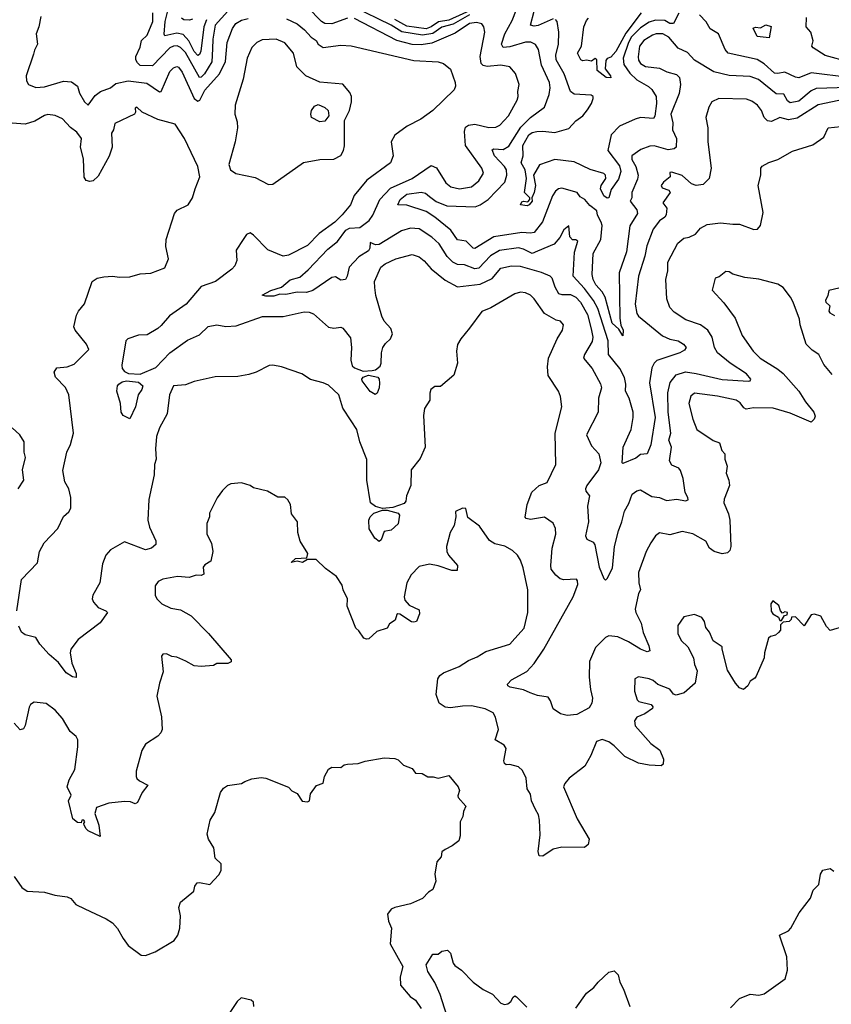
# Model space of a CAD drawing. Extents: x 1839239 to 1929705, y 762242 to 910352.
# Tile 201 of 256: x 1856093 to 1860751, y 825598 to 831246. Entities that reach past the tile are written whole.
import ezdxf

# ---------------------------------------------------------------- set-up
doc = ezdxf.new("R2010")
doc.units = 0

msp = doc.modelspace()

# ---------------------------------------------------------------- linework, layer by layer
at = {"layer": '0CON10XD'}
for points in [[(1857165, 831246.2), (1857148.9, 831205), (1857131.7, 831065), (1857125, 831046.4), (1857115, 831041.2), (1857095, 831064.2), (1857064, 831124), (1857030.7, 831160.7), (1856995, 831168.7), (1856925, 831153.1), (1856922.2, 831162.2), (1856928.3, 831235), (1856949.4, 831320.6)], [(1857975, 831254.1), (1857885, 831223.1), (1857845, 831223.5), (1857825, 831236.1), (1857745, 831318.9)], [(1858675, 831274.2), (1858580, 831220), (1858515, 831203.1), (1858463.3, 831166.7), (1858405, 831157.8), (1858286.4, 831176.4), (1858224.7, 831215), (1858005, 831321.6)], [(1858775, 831342.2), (1858555.7, 831244.3), (1858496.3, 831233.7), (1858454.3, 831205), (1858425, 831194.1), (1858315, 831208.3), (1858246.5, 831246.5)], [(1856213.5, 831265), (1856202.1, 831205), (1856186.7, 831165), (1856195.7, 831105), (1856177.8, 831072.2), (1856172.2, 831047.8), (1856130.8, 830925), (1856132, 830895), (1856143.3, 830875), (1856185, 830857.5), (1856235, 830860.5), (1856345, 830892.7), (1856390.3, 830890.3), (1856424.2, 830865), (1856436.9, 830825), (1856465, 830774.2), (1856485, 830755.8), (1856525, 830810.6), (1856555.7, 830835), (1856614.7, 830855.3), (1856645, 830879.2), (1856715, 830896), (1856822.6, 830882.6), (1856895, 830832.9), (1856905, 830834.2), (1856955, 830949.2), (1856975, 830970.5), (1856995, 830977.5), (1857005, 830972.9), (1857024.5, 830945), (1857093.6, 830793.6), (1857115, 830778.8), (1857125.8, 830784.2), (1857155, 830841.8), (1857239.8, 830935), (1857273.3, 831006.7), (1857284.1, 831115), (1857314, 831195), (1857333.3, 831225), (1857365, 831242.5), (1857405, 831252.4)], [(1857286.9, 831295), (1857215.2, 831214.8), (1857201.7, 831135), (1857199.8, 831079.8), (1857196, 831005), (1857153.1, 830935), (1857135, 830917.3), (1857125.4, 830915.4), (1857045, 831058.4), (1857015, 831087), (1856995.8, 831095.8), (1856975, 831094.4), (1856955, 831084.2), (1856855, 830981.8), (1856785, 830984.3), (1856768.3, 830998.3), (1856760, 831015), (1856760.2, 831035), (1856785, 831088.1), (1856792.7, 831127.3), (1856825, 831157.8), (1856857.8, 831235), (1856856.7, 831285)], [(1860845, 830857.4), (1860665, 830851.7), (1860635, 830838.6), (1860565, 830779.4), (1860515, 830769.6), (1860499.9, 830779.9), (1860478.4, 830818.4), (1860435, 830820), (1860333, 830903), (1860285, 830919.7), (1860165, 830926.6), (1860076.6, 830946.6), (1859965, 831013.3), (1859925, 831057.1), (1859871.9, 831081.9), (1859818.9, 831145), (1859785, 831165.4), (1859745.2, 831164.8), (1859725, 831157.4), (1859675, 831127.4), (1859650.9, 831095), (1859643, 831033), (1859645, 831014), (1859655.5, 830995), (1859685, 830978.2), (1859765, 830967.6), (1859807.4, 830947.4), (1859861.8, 830931.8), (1859880, 830915), (1859886.1, 830875), (1859877, 830823), (1859829.5, 830705), (1859840.7, 830655), (1859840.4, 830615), (1859862.5, 830565), (1859860, 830515), (1859850, 830505), (1859815, 830500), (1859735, 830523.4), (1859708.7, 830521.3), (1859658.1, 830501.9), (1859606.7, 830465), (1859606.7, 830445), (1859628.8, 830405), (1859641.6, 830355), (1859638.3, 830331.7), (1859606.9, 830255), (1859605.6, 830225), (1859597.5, 830205), (1859634.1, 830155), (1859639.4, 830135), (1859595, 830064), (1859576.1, 829915), (1859533.6, 829795), (1859537.7, 829535), (1859543.3, 829493.3), (1859557.3, 829465), (1859555, 829433.3), (1859531.5, 829471.5), (1859493.3, 829505), (1859452.4, 829655), (1859435.1, 829685.1), (1859398.9, 829725), (1859383.5, 829755), (1859379.4, 829785), (1859384.1, 829905), (1859429, 829985), (1859435.5, 830065), (1859430.9, 830085), (1859408.2, 830125), (1859405, 830148.8), (1859365, 830180.5), (1859335.5, 830215), (1859310.1, 830230.1), (1859293.1, 830255), (1859205, 830280), (1859185, 830275.8), (1859167.3, 830262.7), (1859150, 830235), (1859093, 830087), (1859045, 830026.2), (1859025, 830021.3), (1858975.2, 830025.2), (1858815, 830001.5), (1858705, 829933.3), (1858695, 829936.2), (1858655, 829976.3), (1858605, 829983.8), (1858568.2, 830038.2), (1858475, 830113.4), (1858425, 830146), (1858315, 830183.1), (1858263.3, 830183.3), (1858275.7, 830215), (1858315, 830245.2), (1858397.7, 830257.7), (1858421.1, 830251.1), (1858445, 830232.7), (1858483.6, 830203.6), (1858545, 830178.3), (1858706.7, 830173.3), (1858735.8, 830184.2), (1858781.8, 830215), (1858876.6, 830315), (1858889.5, 830355), (1858886.7, 830385), (1858876.1, 830405), (1858818.6, 830465), (1858805, 830498.8), (1858814.7, 830505.3), (1858867.6, 830502.4), (1858900.1, 830519.9), (1858969.5, 830630.5), (1859025, 830685.3), (1859104.7, 830745.3), (1859132.2, 830817.8), (1859137.6, 830855), (1859133.3, 830885), (1859087.1, 830985), (1859070.7, 831075), (1859053.5, 831103.5), (1859027, 831117), (1858995, 831117.7), (1858905, 831091), (1858867.3, 831087.3), (1858857.8, 831105), (1858876.3, 831165), (1858919.3, 831240.7), (1858944.6, 831305)], [(1859875, 831284.4), (1859846.2, 831223.8), (1859825, 831224.7), (1859795, 831241.1), (1859742.8, 831242.8), (1859705, 831231.4), (1859655, 831199.6), (1859605, 831146.9), (1859586.5, 831115), (1859556.1, 831025), (1859560.5, 830989.5), (1859595, 830939.8), (1859635, 830901.6), (1859702.5, 830862.5), (1859720.7, 830845), (1859745, 830806.2), (1859747.9, 830765), (1859737.9, 830692.1), (1859730.9, 830679.1), (1859655, 830685.3), (1859625, 830676.4), (1859535, 830635.3), (1859487.5, 830585), (1859469.2, 830495), (1859535, 830408.3), (1859542.7, 830375), (1859528.7, 830331.3), (1859488.2, 830271.8), (1859475, 830224.4), (1859465, 830222.3), (1859446.2, 830235), (1859427.1, 830275), (1859430, 830295), (1859456.6, 830335), (1859454.7, 830354.7), (1859445, 830363.6), (1859367.4, 830387.4), (1859275, 830430.9), (1859163.7, 830443.7), (1859075.7, 830414.2), (1859042.4, 830355), (1859052.5, 830295), (1859045.5, 830254.5), (1859032.5, 830225), (1859033.8, 830205), (1859017.5, 830185), (1859005, 830179.2), (1858967.5, 830185), (1858975, 830201.2), (1858985, 830205.7), (1859008.6, 830201.4), (1859020.8, 830215), (1859021.2, 830225), (1858990.6, 830255), (1859000.9, 830335), (1858993.3, 830385), (1858971.1, 830425), (1858983.2, 830465), (1858980.4, 830525), (1859015.9, 830585), (1859035, 830599.5), (1859060, 830605), (1859095, 830607.5), (1859165, 830599.6), (1859245, 830622.2), (1859285, 830666.7), (1859324.4, 830695), (1859351.7, 830728.3), (1859375.3, 830765), (1859384.3, 830794.3), (1859384, 830805), (1859372.5, 830812.5), (1859275, 830819.6), (1859253.4, 830833.4), (1859217.6, 830935), (1859171.9, 831015), (1859170.2, 831045), (1859185, 831103.8), (1859187.7, 831175), (1859177.1, 831235), (1859168.1, 831248.1)], [(1859155, 831250.8), (1859067.7, 831212.3), (1859045, 831209.2), (1859024.4, 831215), (1859045.8, 831294.2)], [(1859659.6, 831285), (1859570.8, 831169.2), (1859515, 831063.8), (1859485, 831031.9), (1859465, 831023.8), (1859457, 831013), (1859453.1, 830965), (1859483.1, 830925), (1859485, 830912.5), (1859459.4, 830915), (1859407.8, 830955), (1859405, 831016.7), (1859395, 831023.3), (1859375, 831007.5), (1859345, 831013.3), (1859325, 831010), (1859312.5, 831015), (1859294.4, 831055), (1859318, 831095), (1859330.9, 831205), (1859345, 831240.6), (1859357.1, 831255)], [(1860850.8, 830915), (1860635, 830940.8), (1860565, 830912.2), (1860545, 830916.2), (1860485, 830945.7), (1860445, 830936.8), (1860425, 830938.9), (1860365, 830993.3), (1860325, 831017.9), (1860158.5, 831055), (1860142.1, 831075), (1860102.9, 831165), (1860055, 831193.3), (1860033.5, 831233.5), (1859995, 831273.1)], [(1860855, 831002), (1860715, 831040.6), (1860647.5, 831085), (1860640, 831095), (1860647.5, 831125), (1860633.9, 831173.9), (1860607.5, 831205), (1860608.8, 831258.8)], [(1857625, 831250.3), (1857685, 831223.3), (1857728, 831188), (1857765.7, 831145.7), (1857795, 831126.4), (1857805.7, 831105), (1857835, 831087.3), (1857935, 831100), (1857995, 831097.1), (1858355, 831011.6), (1858494.6, 831004.6), (1858524.5, 830994.5), (1858565, 830962.5), (1858592.5, 830885), (1858594, 830865), (1858587, 830843), (1858464.6, 830725.4), (1858394.6, 830675.4), (1858315.8, 830635), (1858245, 830582.9), (1858224.4, 830545), (1858236.7, 830465), (1858221.4, 830425), (1858085.6, 830325), (1858011.5, 830238.5), (1857992.2, 830185), (1857943.8, 830126.2), (1857901.2, 830085), (1857811, 830019), (1857745, 829951.2), (1857635, 829895.6), (1857605, 829889.4), (1857516.4, 829926.4), (1857435, 830010.8), (1857415, 830024), (1857395, 830014), (1857375.4, 829984.6), (1857335.8, 829925), (1857338.5, 829865), (1857327.1, 829835), (1857310.6, 829815), (1857215.8, 829745), (1857134.2, 829715), (1857047.5, 829615), (1856952, 829548), (1856905, 829491.1), (1856885, 829475.6), (1856825, 829438.6), (1856775, 829437.5), (1856712.5, 829415), (1856701.2, 829405), (1856679.4, 829265), (1856681.4, 829245), (1856695, 829227.5), (1856716.4, 829216.4), (1856785, 829212.2), (1856875, 829250.3), (1856955, 829335.4), (1857055, 829408.5), (1857125, 829438), (1857174.4, 829485.6), (1857225, 829495.9), (1857275, 829486.9), (1857335, 829490.4), (1857485.7, 829544.3), (1857605, 829543.9), (1857725, 829570), (1857755, 829568.8), (1857778.3, 829558.3), (1857865, 829482.9), (1857895, 829476.9), (1857935, 829482.9), (1857947.6, 829477.6), (1857991.7, 829421.7), (1857998, 829365), (1857992.6, 829292.6), (1858000.3, 829260.3), (1858015, 829248.5), (1858065, 829230.4), (1858116.7, 829233.3), (1858135, 829238.1), (1858162.2, 829257.8), (1858168.1, 829275), (1858169.1, 829335), (1858177.8, 829365), (1858191.5, 829388.5), (1858221.1, 829415), (1858232.5, 829445), (1858222.2, 829475), (1858185, 829517.5), (1858170.9, 829545), (1858136.2, 829665), (1858130.3, 829709.7), (1858130, 829745), (1858165, 829825.7), (1858190, 829845), (1858251.2, 829875), (1858345, 829899.2), (1858385, 829885.6), (1858415, 829862.2), (1858455, 829817.5), (1858535, 829751.8), (1858604.7, 829714.7), (1858735, 829728.8), (1858805, 829761.3), (1858855, 829821.5), (1858915, 829834.7), (1858965, 829832.3), (1859085, 829798.2), (1859135, 829777.1), (1859146.2, 829765), (1859163.6, 829713.6), (1859185.7, 829675.7), (1859205, 829668.9), (1859255, 829670.5), (1859285, 829654.2), (1859310.6, 829625), (1859351.7, 829555), (1859373.3, 829473.3), (1859381.8, 829425), (1859379.3, 829400.8), (1859334.3, 829325), (1859329.2, 829305), (1859378.5, 829245), (1859427.2, 829157.2), (1859431.1, 829135), (1859415.6, 829075), (1859412.5, 828995), (1859346.2, 828865), (1859375, 828802.5), (1859415.9, 828755), (1859428.7, 828705), (1859415.4, 828665), (1859348.4, 828575), (1859340.4, 828555), (1859341.8, 828541.8), (1859363.8, 828515), (1859351.8, 828455), (1859358, 828365), (1859340, 828285), (1859347.1, 828267.1), (1859385, 828250), (1859393.9, 828233.9), (1859418.9, 828105), (1859445, 828040), (1859455, 828032), (1859465, 828041.2), (1859495, 828100), (1859505.9, 828225), (1859529.3, 828315), (1859549.4, 828365), (1859563.3, 828426.7), (1859588.7, 828471.3), (1859607.5, 828525), (1859635.5, 828544.5), (1859655, 828550), (1859720.5, 828510.5), (1859765, 828504.6), (1859805, 828488.2), (1859865, 828495.4), (1859914.4, 828485.6), (1859928.5, 828491.5), (1859928.1, 828505), (1859912.2, 828535), (1859900, 828615), (1859885, 828661.2), (1859875, 828672.9), (1859835, 828690.6), (1859823.1, 828715), (1859833.1, 828795), (1859818.1, 828835), (1859830.3, 828875), (1859815.2, 828995), (1859811.8, 829105), (1859826.1, 829165), (1859861, 829209), (1859915, 829226.7), (1859975, 829216.7), (1860125, 829182.9), (1860275, 829172.7), (1860286.2, 829175), (1860290, 829185), (1860264.3, 829215), (1860169.6, 829275), (1860097.5, 829335), (1860081.2, 829365), (1860066.9, 829425), (1860041.5, 829465), (1860000.6, 829495), (1859915.7, 829525), (1859848.8, 829568.8), (1859823.5, 829595), (1859807.1, 829645), (1859800.8, 829755), (1859813.6, 829805), (1859812.7, 829855), (1859870, 829965), (1859905, 829993.1), (1859935, 829997.8), (1859970.8, 830015), (1860000.6, 830049.4), (1860037.9, 830072.1), (1860115, 830080), (1860185.8, 830074.2), (1860225, 830072.9), (1860307, 830043), (1860326.7, 830045), (1860344, 830065), (1860359.1, 830140.9), (1860331.4, 830295), (1860346, 830355), (1860346.7, 830395), (1860355, 830406.7), (1860392.1, 830427.9), (1860445, 830444.2), (1860527.4, 830492.6), (1860645, 830528), (1860708.3, 830571.7), (1860732.5, 830625), (1860805, 830634.2)], [(1857085, 831249.5), (1857066.4, 831243.6), (1857035, 831245.4), (1857022.1, 831255)], [(1860795, 830782.3), (1860675, 830758.6), (1860555, 830681.2), (1860505, 830671.1), (1860455, 830686), (1860407.1, 830662.9), (1860385, 830666.2), (1860366.2, 830685), (1860350, 830725), (1860327.3, 830755), (1860295, 830779.2), (1860265, 830790), (1860105, 830793.3), (1860065.5, 830774.5), (1860047.5, 830745), (1860030.8, 830685), (1860042.9, 830625), (1860041.5, 830545), (1860060.9, 830395), (1860050, 830335), (1860015, 830300), (1859975, 830294.4), (1859948, 830305), (1859895, 830352.1), (1859835, 830372.5), (1859825, 830370), (1859826.7, 830345), (1859787.5, 830315), (1859774.4, 830295), (1859780.9, 830280.9), (1859818.3, 830268.3), (1859825.8, 830255.8), (1859784.4, 830195), (1859806.7, 830165), (1859804, 830126), (1859795, 830112.5), (1859765, 830091.8), (1859728.5, 830045), (1859691.8, 829948.2), (1859680.1, 829889.9), (1859643.9, 829775), (1859625.3, 829615), (1859635, 829560.8), (1859645.3, 829545.3), (1859783, 829433), (1859824.3, 829414.3), (1859872.5, 829405), (1859902.5, 829385), (1859917.5, 829365), (1859909.1, 829350.9), (1859882, 829335), (1859749.1, 829290.8), (1859735, 829276.9), (1859721.5, 829248.5), (1859706.7, 829163.3), (1859740, 828965), (1859715, 828807.5), (1859695, 828756.2), (1859655, 828752), (1859629.7, 828730.3), (1859555, 828700), (1859550, 828705), (1859555.7, 828795), (1859602.1, 828895), (1859614.7, 828965), (1859612.9, 828995), (1859591.1, 829075), (1859570.7, 829115), (1859571.7, 829155), (1859563.5, 829193.5), (1859537.1, 829245), (1859472.7, 829325), (1859471.1, 829405), (1859410.1, 829590.1), (1859386.9, 829635), (1859334.8, 829705), (1859269.7, 829775), (1859278, 829912), (1859295.8, 829975.8), (1859285, 829983.3), (1859265, 829984), (1859250.7, 830000.7), (1859245, 830063.3), (1859215, 830041.4), (1859193.3, 829996.7), (1859161.1, 829958.9), (1859065, 829918.9), (1859035, 829904.8), (1858985, 829930.8), (1858955, 829936.7), (1858847.1, 829922.9), (1858795, 829892.4), (1858728.9, 829821.1), (1858705, 829817.1), (1858645, 829840.3), (1858605, 829842.3), (1858579.5, 829855), (1858547.1, 829887.1), (1858499.9, 829959.9), (1858457.8, 829997.8), (1858385.8, 830045.8), (1858335, 830050.4), (1858285, 830034.7), (1858155, 829957.4), (1858134.4, 829954.4), (1858105, 829968.6), (1858103.2, 829935), (1858095, 829920.4), (1858039.5, 829885), (1857982.9, 829827.1), (1857973.2, 829775), (1857961.9, 829755), (1857935, 829752), (1857905, 829770.4), (1857885, 829767.7), (1857775, 829693.1), (1857738.5, 829681.5), (1857685, 829682.5), (1857620.7, 829669.3), (1857585, 829671.4), (1857551.2, 829661.2), (1857505, 829660.6), (1857483.6, 829666.4), (1857535, 829693.1), (1857595, 829711.4), (1857645, 829754.3), (1857700.7, 829769.3), (1857748.9, 829811.1), (1857860.9, 829929.1), (1857917.1, 829972.9), (1857965, 830038.2), (1857985, 830050.9), (1858045, 830054.3), (1858098.2, 830095), (1858120, 830125), (1858159.1, 830215), (1858220.2, 830279.8), (1858345.2, 830334.8), (1858455, 830410.6), (1858485, 830397.1), (1858539.5, 830309.5), (1858568, 830288), (1858616.2, 830276.2), (1858685, 830287.3), (1858728.5, 830321.5), (1858754.4, 830365), (1858744.5, 830395), (1858651.1, 830525), (1858646.2, 830605), (1858650.9, 830629.1), (1858668.7, 830641.3), (1858705, 830647.7), (1858785, 830627.3), (1858825, 830630), (1858848.3, 830641.7), (1858897.3, 830695), (1858947.8, 830785), (1858954.4, 830805), (1858951.5, 830835), (1858959.2, 830875), (1858938.3, 830938.3), (1858905.3, 830975.3), (1858855, 830985.3), (1858775, 830976.9), (1858753, 830983), (1858741.1, 830995), (1858736.2, 831035), (1858762.7, 831175), (1858756.9, 831205), (1858745, 831222.5), (1858715, 831230), (1858675, 831224.2), (1858591.5, 831168.5), (1858457.6, 831112.4), (1858397.5, 831102.5), (1858344.8, 831104.8), (1858256.9, 831126.9), (1858015, 831252.6)], [(1860395, 831142.5), (1860325, 831150), (1860303, 831197), (1860315, 831202.5), (1860345, 831200), (1860375, 831217.5), (1860405, 831207.5), (1860395, 831142.5)], [(1857520.7, 830300.7), (1857545, 830303.3), (1857722.3, 830427.7), (1857815, 830443.8), (1857895, 830446.2), (1857935, 830466.7), (1857951.2, 830495), (1857957.3, 830522.7), (1857957, 830667), (1857986.2, 830725), (1857996.7, 830775), (1857996.7, 830805), (1857988.3, 830828.3), (1857947, 830877), (1857815, 830888), (1857734.4, 830924.4), (1857684.3, 830975), (1857663.3, 831055), (1857615, 831112.9), (1857564.6, 831134.6), (1857485, 831130), (1857454.7, 831115.3), (1857425, 831086.9), (1857397.5, 831025), (1857375.4, 830904.6), (1857329.4, 830755), (1857327.1, 830705), (1857340.3, 830660.3), (1857342.5, 830625), (1857328.8, 830545), (1857293.3, 830415), (1857302.5, 830385), (1857333.6, 830363.6), (1857445, 830341.2), (1857520.7, 830300.7)], [(1857815, 830660), (1857767.5, 830685), (1857763.3, 830705), (1857767.5, 830725), (1857785, 830750), (1857805, 830760), (1857845, 830742.5), (1857862.5, 830725), (1857866.7, 830695), (1857845, 830663.3), (1857815, 830660)], [(1856075.6, 827855), (1856103.9, 828035), (1856195, 828131.4), (1856206.5, 828195), (1856233.3, 828245), (1856311.7, 828328.3), (1856345, 828396.2), (1856375, 828424), (1856385.7, 828445), (1856387.1, 828505), (1856374.3, 828555), (1856352.2, 828595), (1856340.6, 828660.6), (1856363.3, 828765), (1856385, 828810), (1856401.4, 828875), (1856374.5, 829095), (1856355, 829136.9), (1856298.8, 829195), (1856290.8, 829225), (1856305, 829250), (1856365, 829254.5), (1856405, 829270.5), (1856488.8, 829355), (1856476, 829385), (1856411.5, 829465), (1856404.4, 829485), (1856419.1, 829550.9), (1856430.8, 829575), (1856464.5, 829615.5), (1856509.2, 829745), (1856537.3, 829762.7), (1856575, 829771.6), (1856625, 829775.4), (1856665, 829768.5), (1856725, 829770.4), (1856785, 829788), (1856845, 829791.3), (1856925, 829822), (1856947.1, 829875), (1856930.8, 829945), (1856932.5, 829985), (1856981.2, 830135), (1856995.8, 830154.2), (1857060, 830185), (1857083.8, 830225), (1857100.8, 830275), (1857125.8, 830345), (1857115.8, 830405), (1857038.6, 830565), (1856985, 830646), (1856885.8, 830674.2), (1856796.2, 830715), (1856765, 830743.8), (1856755, 830738.8), (1856757.5, 830715), (1856752.5, 830705), (1856639.1, 830650.9), (1856631.1, 830615), (1856619.2, 830595), (1856622.9, 830515), (1856606.4, 830463.6), (1856542.2, 830347.8), (1856515, 830321.5), (1856495, 830317.3), (1856473.8, 830323.8), (1856463.6, 830343.6), (1856458.3, 830448.3), (1856441.1, 830515), (1856447.5, 830565), (1856420.7, 830600.8), (1856385, 830627.8), (1856338.2, 830678.2), (1856297.2, 830697.2), (1856255, 830703.1), (1856235, 830697.5), (1856179.2, 830665), (1856125, 830647.6), (1855925, 830662.9)], [(1860755, 829211.4), (1860707.9, 829267.9), (1860679.4, 829325), (1860640.5, 829350.5), (1860606.7, 829385), (1860572.9, 829495), (1860568.3, 829528.3), (1860531.2, 829625), (1860516.2, 829655), (1860475, 829710), (1860445, 829728.8), (1860335, 829757.5), (1860255, 829767.1), (1860185.8, 829785.8), (1860165, 829800), (1860145, 829801.2), (1860108, 829772), (1860085, 829763.3), (1860066.7, 829695), (1860135, 829622), (1860200, 829535), (1860239.4, 829435), (1860301.9, 829345), (1860342.5, 829305), (1860445, 829242.1), (1860475, 829217.1), (1860565.3, 829115.3), (1860602.9, 829055), (1860651.2, 828995), (1860657.7, 828972.3), (1860653.3, 828955), (1860635, 828937.5), (1860515, 828989.5), (1860417.1, 829017.1), (1860305, 829020), (1860262.6, 829012.6), (1860248.9, 829018.9), (1860228.1, 829048.1), (1860205, 829064.6), (1860097.4, 829087.4), (1859965, 829103.3), (1859943.9, 829086.1), (1859933.8, 829045), (1859955.5, 828955.5), (1859979.2, 828895), (1860072.3, 828832.3), (1860108.5, 828818.5), (1860123.1, 828775), (1860140.5, 828755), (1860140.4, 828725), (1860153.8, 828685), (1860147.8, 828645), (1860163.1, 828605), (1860166.2, 828575), (1860135.7, 828495), (1860134.4, 828475), (1860160.9, 828410.9), (1860167.7, 828375), (1860173.5, 828225), (1860169.5, 828200.5), (1860155, 828188.9), (1860125, 828182.4), (1860078.8, 828195), (1860052.5, 828215), (1860030, 828255), (1859956.1, 828296.1), (1859895, 828310), (1859825, 828290.7), (1859765, 828302), (1859742, 828285), (1859715.8, 828245), (1859688.6, 828195), (1859644.7, 828075.3), (1859645.5, 828015), (1859656, 827975), (1859643.8, 827955), (1859625.5, 827865), (1859629.4, 827845), (1859659.6, 827785), (1859670.6, 827730.6), (1859704.4, 827655), (1859708.8, 827625), (1859695, 827620), (1859655.8, 827635), (1859587.1, 827677.1), (1859525, 827705.4), (1859475, 827711.5), (1859455, 827702.9), (1859397.1, 827645), (1859362.3, 827565), (1859361.2, 827475), (1859368.6, 827405), (1859381.2, 827355), (1859376.2, 827325), (1859360.5, 827299.5), (1859290.3, 827259.7), (1859234.6, 827254.6), (1859197.5, 827265), (1859155, 827292.5), (1859139.5, 827339.5), (1859125, 827360), (1859065, 827370), (1859023.3, 827385), (1858985, 827402.9), (1858907.9, 827417.9), (1858893.8, 827425), (1858892, 827435), (1858915, 827459.2), (1859003.1, 827506.9), (1859046, 827554), (1859101.5, 827635), (1859269.1, 827935), (1859295.5, 828005.5), (1859295, 828027.5), (1859287.8, 828037.8), (1859215, 828033.8), (1859195, 828037.9), (1859169.1, 828059.1), (1859144, 828095), (1859140.6, 828115), (1859149.5, 828215), (1859169.6, 828295), (1859168.3, 828328.3), (1859155, 828358), (1859105, 828393.1), (1859025, 828380), (1859000, 828385), (1858993.3, 828393.3), (1859005.5, 828464.5), (1859033.1, 828536.9), (1859075, 828573.3), (1859119.5, 828590.5), (1859170, 828695), (1859166.4, 828875), (1859204.5, 829025), (1859197.5, 829085), (1859184.7, 829114.7), (1859126, 829205), (1859121.4, 829255), (1859127.5, 829305), (1859177.8, 829415), (1859208.6, 829465), (1859213.8, 829495), (1859197.1, 829517.1), (1859172.1, 829522.1), (1859105, 829560.6), (1859045.9, 829645.9), (1859025, 829665.6), (1858995, 829680), (1858967.7, 829682.3), (1858935, 829674), (1858796.9, 829593.1), (1858745, 829571.4), (1858673.6, 829476.4), (1858623.8, 829415), (1858606.1, 829383.9), (1858600, 829345), (1858605.8, 829275), (1858585, 829206.7), (1858508.3, 829141.7), (1858475, 829142.5), (1858453.3, 829125), (1858447, 829103), (1858447, 829063), (1858416, 829015), (1858410.5, 828975), (1858420.6, 828795), (1858390.9, 828729.1), (1858339.2, 828665), (1858338.2, 828575), (1858312, 828515), (1858309.2, 828485), (1858298.5, 828471.5), (1858235, 828448.6), (1858175, 828442.5), (1858135, 828453.1), (1858107.1, 828475), (1858085.7, 828605), (1858085, 828722.5), (1858045.6, 828825), (1858028.1, 828895), (1857995, 828945.8), (1857947.6, 829017.6), (1857923.9, 829093.9), (1857865, 829149.4), (1857833.9, 829163.9), (1857762.3, 829182.3), (1857712.5, 829215), (1857595, 829254), (1857545, 829264), (1857525, 829262), (1857450, 829225), (1857408.5, 829211.5), (1857345, 829199.2), (1857215, 829196.7), (1857095, 829170.5), (1857045, 829150.8), (1856975, 829146.1), (1856951.9, 829095), (1856938.6, 828985), (1856894.2, 828905), (1856878.6, 828855), (1856871.9, 828785), (1856875.6, 828725), (1856866.7, 828695), (1856864.4, 828635), (1856834.6, 828494.6), (1856828.5, 828375), (1856837.8, 828335), (1856875, 828257.5), (1856873.9, 828236.1), (1856850, 828215), (1856815, 828204.6), (1856695, 828250.6), (1856614.5, 828205), (1856586.2, 828175), (1856568.2, 828125), (1856551.8, 828015), (1856512.2, 827945), (1856509.4, 827925), (1856515.8, 827905), (1856543.5, 827873.5), (1856586.2, 827855), (1856596, 827845), (1856553.8, 827786.2), (1856428.9, 827691.1), (1856386, 827635), (1856382.9, 827615), (1856391.1, 827555), (1856416, 827495), (1856416.2, 827473.8), (1856395, 827475.8), (1856359.8, 827499.8), (1856315, 827559.2), (1856261.2, 827605)], [(1860826.3, 829713.7), (1860737.4, 829692.6), (1860732, 829665), (1860716.9, 829635), (1860719.1, 829625), (1860743.5, 829605), (1860737.5, 829575), (1860741.8, 829565), (1860769.2, 829549.2)], [(1856725, 828957.5), (1856686.2, 828975), (1856674.2, 828995), (1856671.2, 829045), (1856651.2, 829115), (1856653.8, 829145), (1856661.2, 829155), (1856681.1, 829168.9), (1856705, 829174.4), (1856775, 829166.7), (1856800, 829145), (1856793.8, 829125), (1856772.5, 829095), (1856756.9, 829025), (1856725, 828957.5)], [(1858133.6, 829096.4), (1858105, 829112.7), (1858058.6, 829175), (1858055.8, 829185), (1858064, 829195), (1858095, 829207.5), (1858148.8, 829195), (1858156, 829185), (1858158, 829162), (1858156.2, 829135), (1858145, 829103.3), (1858133.6, 829096.4)], [(1856083.3, 828555), (1856116, 828605), (1856108, 828665), (1856126.1, 828733.9), (1856118, 828765), (1856118.6, 828825), (1856094, 828865), (1856048.8, 828905)], [(1859053.6, 826715), (1859031.1, 826765), (1859024, 826804), (1859004.5, 826835), (1859000, 826895), (1858979.4, 826939.4), (1858955, 826960.8), (1858905, 826973.8), (1858885, 826971.2), (1858875, 826980), (1858870.6, 826995), (1858885.7, 827065), (1858874.2, 827085), (1858821.9, 827115), (1858841.2, 827175), (1858823.8, 827245), (1858810.2, 827270.2), (1858763.9, 827293.9), (1858685, 827310), (1858635, 827309.1), (1858565, 827298.1), (1858535, 827302.2), (1858500.6, 827325), (1858483.5, 827375), (1858493.3, 827465), (1858505, 827484.2), (1858525, 827500.6), (1858615, 827535.6), (1858668.9, 827571.1), (1858718.3, 827591.7), (1858767.4, 827622.6), (1858905, 827664.2), (1858935, 827695.8), (1858987.5, 827755), (1859008.6, 827845), (1859008.6, 827975), (1858982.6, 828102.6), (1858966.6, 828146.6), (1858950, 828175), (1858920.9, 828200.9), (1858876.3, 828226.3), (1858820.3, 828240.3), (1858789.1, 828259.1), (1858731.7, 828341.7), (1858665, 828390), (1858652.5, 828442.5), (1858635, 828443.3), (1858593.3, 828425), (1858596.2, 828395), (1858586.2, 828345), (1858564.2, 828305), (1858542.5, 828225), (1858544.3, 828195), (1858554.3, 828175), (1858606.2, 828115), (1858603.3, 828086.7), (1858573.8, 828086.2), (1858495, 828113.5), (1858445, 828122.5), (1858385, 828108.8), (1858338.7, 828061.3), (1858314.3, 828015), (1858300, 827935), (1858304.1, 827915.9), (1858328.2, 827888.2), (1858385, 827861.4), (1858387.2, 827837.2), (1858370, 827795), (1858355, 827789.4), (1858342.4, 827792.4), (1858275.5, 827835.5), (1858262.7, 827837.3), (1858256.4, 827833.6), (1858248.3, 827801.7), (1858215, 827780), (1858202.5, 827755), (1858143, 827737), (1858097.5, 827695), (1858082.3, 827692.3), (1858068.3, 827698.3), (1858040, 827740), (1858021.2, 827755), (1857971.7, 827881.7), (1857974.3, 827925), (1857950, 827975), (1857943.3, 828003.3), (1857911.7, 828051.7), (1857848.3, 828098.3), (1857795, 828148.8), (1857745, 828150), (1857715, 828132.5), (1857685, 828140), (1857651.7, 828131.7), (1857675, 828156.2), (1857740, 828160), (1857746.4, 828183.6), (1857703.3, 828255), (1857690, 828305), (1857688, 828365), (1857652.3, 828412.3), (1857646.1, 828466.1), (1857632.3, 828492.3), (1857615, 828506.7), (1857575, 828507.5), (1857515, 828542.5), (1857435, 828561.2), (1857415, 828573.3), (1857365, 828590), (1857305, 828583.3), (1857285, 828573.3), (1857256.7, 828545), (1857226.4, 828503.6), (1857182, 828415), (1857181.2, 828395), (1857166.4, 828356.4), (1857166, 828295), (1857194.1, 828244.1), (1857201.2, 828195), (1857188.9, 828141.1), (1857155, 828119.1), (1857146.2, 828105), (1857150, 828065), (1857135, 828058), (1857105, 828059.2), (1857065, 828045.7), (1856997.9, 828052.1), (1856915, 828036.9), (1856887.1, 828022.9), (1856871.2, 827998.8), (1856870, 827945), (1856880, 827925), (1856909.2, 827895), (1856961.1, 827871.1), (1857015, 827861.4), (1857076.4, 827826.4), (1857176.7, 827725), (1857306.7, 827575), (1857306.4, 827563.6), (1857286.4, 827553.6), (1857225, 827552.5), (1857205, 827542.5), (1857133.6, 827536.4), (1857095, 827540), (1857045.8, 827565.8), (1856995, 827590), (1856965, 827594), (1856935, 827608), (1856915, 827606.7), (1856906.7, 827595), (1856916.2, 827505), (1856895, 827440), (1856880, 827365), (1856906.5, 827246.5), (1856910, 827175), (1856902.2, 827155), (1856885, 827136.5), (1856815, 827090), (1856794, 827055), (1856760.6, 826935), (1856760.8, 826905), (1856764.4, 826894.4), (1856781.1, 826881.1), (1856827.5, 826855), (1856795, 826812.5), (1856768, 826755), (1856755, 826748), (1856729.4, 826759.4), (1856695, 826761.8), (1856605, 826752.6), (1856533.6, 826726.4), (1856523.4, 826693.4), (1856546.7, 826625), (1856555, 826560), (1856485, 826593.8), (1856474.3, 826604.3), (1856462.5, 826625), (1856460, 826635), (1856467.5, 826645), (1856460, 826655), (1856450, 826655), (1856445, 826640), (1856425, 826641.2), (1856397, 826663), (1856372.9, 826765), (1856388.3, 826798.3), (1856365.7, 826845), (1856376.9, 826885), (1856409.1, 826945), (1856426.5, 827075), (1856425.6, 827115), (1856417.5, 827135), (1856383.2, 827163.2), (1856337.7, 827237.7), (1856296.2, 827285), (1856245, 827322.9), (1856175, 827331.9), (1856155, 827317.1), (1856147.2, 827302.8), (1856125, 827198), (1856115, 827178), (1856095, 827172.5), (1856061.1, 827211.1)], [(1858155, 828253.3), (1858131.7, 828271.7), (1858099.4, 828325), (1858097.5, 828375), (1858104.2, 828395), (1858125, 828415.6), (1858175, 828432), (1858202, 828432), (1858265, 828416.2), (1858272, 828405), (1858265.8, 828354.2), (1858225, 828318), (1858185, 828310.8), (1858167, 828263), (1858155, 828253.3)], [(1860465, 827800), (1860481.7, 827828.3), (1860498.3, 827831.7), (1860500, 827845), (1860485, 827850), (1860471.7, 827841.7), (1860460, 827855), (1860450, 827885), (1860415, 827912.5), (1860404.1, 827895.9), (1860405, 827852.5), (1860415, 827837.5), (1860448.3, 827818.3), (1860455, 827800), (1860465, 827800)], [(1860835, 827770), (1860745, 827742.5), (1860722.5, 827765), (1860690, 827825), (1860655, 827836.2), (1860635, 827832.5), (1860595, 827770), (1860545, 827820), (1860521.7, 827818.3), (1860520, 827805), (1860510, 827795), (1860475, 827790), (1860460, 827775), (1860460, 827745), (1860448.3, 827731.7), (1860430, 827715), (1860402, 827708), (1860390.8, 827699.2), (1860366.7, 827615), (1860366.2, 827585), (1860319.5, 827480.5), (1860311.7, 827468.3), (1860285, 827452.5), (1860272.5, 827425), (1860246.1, 827403.9), (1860225, 827413.8), (1860200.5, 827440.5), (1860155.8, 827515.8), (1860125.5, 827634.5), (1860125, 827648.8), (1860073.8, 827683.8), (1860052.2, 827732.2), (1860030, 827760), (1860023.3, 827795), (1860007.5, 827817.5), (1859965, 827834), (1859905, 827820), (1859869.5, 827770.5), (1859870, 827725), (1859888.8, 827685), (1859928.3, 827648.3), (1859959.2, 827585), (1859965, 827547.5), (1859981.2, 827511.2), (1859970.5, 827439.5), (1859905.7, 827384.3), (1859861.4, 827371.4), (1859845, 827376.7), (1859825, 827406), (1859755, 827432), (1859728.8, 827455), (1859705.5, 827465.5), (1859645, 827476), (1859623.8, 827465), (1859622, 827395), (1859636.2, 827345), (1859646.7, 827335), (1859717.1, 827317.1), (1859726.7, 827305), (1859723.8, 827295), (1859681.4, 827265), (1859634.6, 827245), (1859621.2, 827225), (1859624.5, 827195), (1859716, 827095), (1859767, 827057), (1859787.5, 827005), (1859786, 826975), (1859774, 826966), (1859705, 826969.5), (1859645, 826981.3), (1859565, 827020), (1859505, 827081.8), (1859475, 827103.8), (1859435, 827116.4), (1859404.2, 827105), (1859371.1, 827025), (1859337.3, 826965), (1859247.1, 826895), (1859222.3, 826865), (1859213.8, 826845), (1859291.9, 826661.9), (1859360.8, 826545), (1859355.7, 826514.3), (1859335, 826498), (1859205, 826500), (1859155, 826487.5), (1859095, 826448.8), (1859075, 826450), (1859068.6, 826475), (1859079.1, 826570.9), (1859076.8, 826655), (1859070, 826685), (1859053.6, 826715)], [(1856261.2, 827605), (1856207.5, 827665), (1856185, 827702.5), (1856125, 827716.7), (1856102.7, 827732.7), (1856087, 827767)], [(1856465.8, 826145.8), (1856589.2, 826089.2), (1856625, 826066.2), (1856655, 826033.3), (1856686, 825975), (1856716.2, 825935), (1856790.7, 825880.7), (1856815, 825878.9), (1856871.2, 825898.8), (1856980, 825965), (1857000.6, 825995), (1857011.9, 826035), (1857016, 826105), (1857006.1, 826153.9), (1857016.2, 826185), (1857092.5, 826247.5), (1857097.1, 826275), (1857112, 826295), (1857125, 826297.8), (1857183.8, 826286.2), (1857235, 826340), (1857250, 826365), (1857248.8, 826405), (1857215, 826436.7), (1857206.2, 826495), (1857176.7, 826545), (1857168.8, 826575), (1857186.1, 826653.9), (1857212.3, 826697.7), (1857245, 826812.5), (1857262.3, 826837.7), (1857285, 826853.3), (1857365, 826864), (1857385, 826876), (1857425, 826891.4), (1857478.8, 826898.8), (1857505.8, 826895.8), (1857635, 826843.3), (1857655, 826822.5), (1857685, 826807.5), (1857713.9, 826763.9), (1857745, 826760), (1857756.7, 826765), (1857762, 826805), (1857796.1, 826853.9), (1857835, 826867.5), (1857842, 826905), (1857865, 826946.7), (1857885, 826958.8), (1857935, 826956.7), (1857955, 826971.2), (1857975, 826976), (1858035, 826979.2), (1858075, 826992.9), (1858185, 827011.5), (1858245, 827007.8), (1858265, 827000), (1858295, 826970), (1858345, 826950), (1858365, 826923.8), (1858403, 826923), (1858435, 826902.5), (1858465, 826903.8), (1858495, 826896.2), (1858555, 826910), (1858608.8, 826845), (1858617.5, 826825), (1858606.7, 826795), (1858610, 826785), (1858652.5, 826735), (1858640, 826705), (1858636.2, 826675), (1858620.8, 826645), (1858621.2, 826565), (1858613.6, 826536.4), (1858575, 826506.7), (1858535, 826486.2), (1858516.4, 826473.6), (1858511.2, 826445), (1858486.7, 826415), (1858476.2, 826345), (1858480.8, 826305), (1858463.1, 826256.9), (1858438.7, 826241.3), (1858404.6, 826205.4), (1858335, 826174.4), (1858246.1, 826153.9), (1858225, 826143.3), (1858203.8, 826115), (1858208.8, 826075), (1858226, 826035), (1858220, 825945), (1858290.9, 825815), (1858276.7, 825755), (1858278.5, 825708.5), (1858333.3, 825643.3), (1858365, 825621.4), (1858397.1, 825575)], [(1860172, 825578), (1860225, 825632.5), (1860285, 825656.7), (1860335, 825651.2), (1860365, 825658.8), (1860485.8, 825744.2), (1860499.2, 825795), (1860495, 825870), (1860453.3, 825995), (1860505, 826018.8), (1860518.8, 826035), (1860566.4, 826123.6), (1860632.3, 826207.7), (1860646.4, 826253.6), (1860680, 826285), (1860688.8, 826345), (1860702.3, 826367.7), (1860745, 826377.5), (1860765, 826362)], [(1856061.1, 826331.1), (1856105, 826269.2), (1856135, 826248), (1856235, 826240.8), (1856294.5, 826224.5), (1856365.7, 826215.7), (1856386.7, 826205), (1856415, 826170), (1856465.8, 826145.8)], [(1858545, 825533.8), (1858505.3, 825655), (1858475, 825723.3), (1858435, 825786.2), (1858425.5, 825825), (1858464.4, 825885.6), (1858495, 825886), (1858516.2, 825903.8), (1858548.3, 825908.3), (1858565, 825891.2), (1858580, 825835), (1858591, 825821), (1858627.8, 825795), (1858695, 825725.8), (1858753, 825683), (1858806.4, 825656.4), (1858855, 825604.2), (1858875, 825598), (1858895, 825601.2), (1858911.2, 825615), (1858925, 825640), (1858935, 825646.2), (1858945, 825641.2), (1859002.6, 825582.6)], [(1859283.8, 825576.2), (1859345, 825662), (1859388.8, 825695), (1859412, 825725), (1859475, 825782.5), (1859505, 825790.8), (1859527.5, 825767.5), (1859538, 825725), (1859559.2, 825685), (1859594.5, 825585)], [(1857436.7, 825585), (1857435, 825610), (1857421.7, 825621.7), (1857363.9, 825636.1), (1857340, 825615), (1857286.7, 825535)]]:
    msp.add_lwpolyline(points, dxfattribs=at)

doc.saveas('drawing.dxf')
